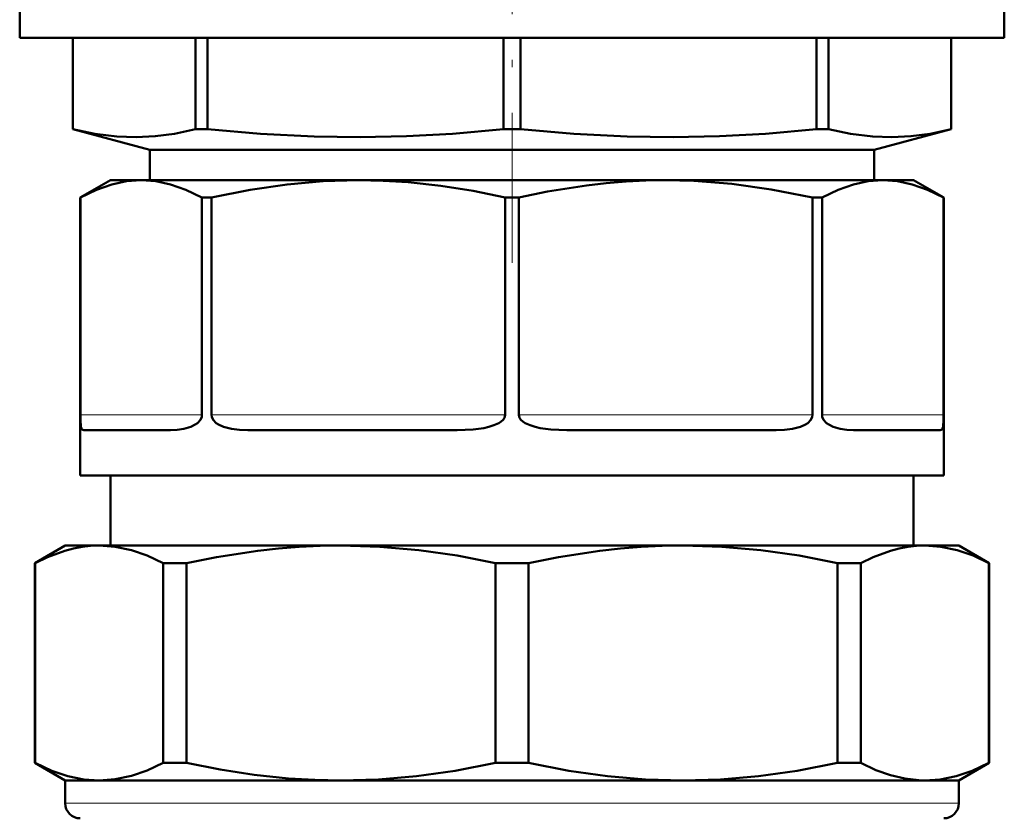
# Model space of a CAD drawing. Extents: x -1438 to 1837, y -1689 to 607.
# Tile 20 of 92: x -56 to 9, y -962 to -909. Entities that reach past the tile are written whole.
import ezdxf

# ---------------------------------------------------------------- set-up
doc = ezdxf.new("R2010")
doc.units = 0
doc.linetypes.add('DASHDOT', pattern=[18.5, 12, -3, 0.5, -3])

msp = doc.modelspace()

# ---------------------------------------------------------------- linework, layer by layer
at = {"color": 7, "linetype": 'DASHDOT', "lineweight": 18}
msp.add_line((-23.209, -859.433), (-23.209, -924.833), dxfattribs=at)
at = {"color": 7, "lineweight": 50}
for p, q in [((-55.709, -906.883), (-55.709, -909.996)), ((9.291, -906.883), (9.291, -909.996)), ((-55.709, -909.996), (-23.209, -909.996)), ((-52.209, -909.996), (-52.209, -916.017)), ((-52.204, -909.996), (-52.204, -916.017)), ((-44.104, -909.996), (-44.104, -916.017)), ((-43.319, -909.996), (-43.319, -916.017)), ((-23.764, -909.996), (-23.764, -916.017)), ((-23.209, -909.996), (9.291, -909.996)), ((-22.654, -909.996), (-22.654, -916.017)), ((-3.099, -909.996), (-3.099, -916.017)), ((-2.314, -909.996), (-2.314, -916.017)), ((5.786, -909.996), (5.786, -916.017)), ((5.791, -909.996), (5.791, -916.017)), ((-52.209, -916.017), (-52.204, -916.017)), ((-47.111, -917.383), (-52.209, -916.017)), ((-44.104, -916.017), (-43.319, -916.017)), ((-23.764, -916.017), (-23.209, -916.017)), ((-23.209, -916.017), (-22.654, -916.017)), ((-3.099, -916.017), (-2.314, -916.017)), ((0.692, -917.383), (5.791, -916.017)), ((5.786, -916.017), (5.791, -916.017)), ((-47.111, -917.383), (-23.209, -917.383)), ((-47.111, -917.383), (-47.111, -919.383)), ((-23.209, -917.383), (0.692, -917.383)), ((0.692, -917.383), (0.692, -919.383)), ((-49.709, -919.383), (-51.709, -920.538)), ((-47.692, -919.383), (-49.709, -919.383)), ((-33.35, -919.383), (-47.692, -919.383)), ((-23.209, -919.383), (-33.35, -919.383)), ((-13.068, -919.383), (-23.209, -919.383)), ((1.274, -919.383), (-13.068, -919.383)), ((3.291, -919.383), (1.274, -919.383)), ((3.291, -919.383), (5.291, -920.538)), ((-51.705, -920.538), (-51.709, -920.538)), ((-51.709, -938.883), (-51.709, -920.538)), ((-51.705, -934.883), (-51.705, -920.538)), ((-43.04, -920.538), (-43.678, -920.538)), ((-43.678, -934.883), (-43.678, -920.538)), ((-43.04, -934.883), (-43.04, -920.538)), ((-23.209, -920.538), (-23.66, -920.538)), ((-23.66, -934.883), (-23.66, -920.538)), ((-22.758, -920.538), (-23.209, -920.538)), ((-22.758, -934.883), (-22.758, -920.538)), ((-2.74, -920.538), (-3.378, -920.538)), ((-3.378, -934.883), (-3.378, -920.538)), ((-2.74, -934.883), (-2.74, -920.538)), ((5.291, -920.538), (5.287, -920.538)), ((5.287, -934.883), (5.287, -920.538)), ((5.291, -938.883), (5.291, -920.538)), ((-51.479, -935.883), (-45.752, -935.883)), ((-40.647, -935.883), (-26.819, -935.883)), ((-19.599, -935.883), (-5.772, -935.883)), ((-0.666, -935.883), (5.061, -935.883)), ((-3.378, -938.883), (-51.709, -938.883)), ((-49.709, -938.883), (-49.709, -943.508)), ((5.287, -938.883), (-3.378, -938.883)), ((3.291, -938.883), (3.291, -943.508)), ((5.291, -938.883), (5.287, -938.883)), ((-52.709, -943.508), (-54.709, -944.662)), ((-52.709, -943.508), (-50.464, -943.508)), ((-50.464, -943.508), (-44.069, -943.508)), ((-44.069, -943.508), (-34.498, -943.508)), ((-34.498, -943.508), (-11.92, -943.508)), ((-11.92, -943.508), (4.045, -943.508)), ((4.045, -943.508), (6.291, -943.508)), ((6.291, -943.508), (8.291, -944.662)), ((-54.709, -944.662), (-54.69, -944.662)), ((-54.709, -944.662), (-54.709, -957.853)), ((-54.69, -944.662), (-54.69, -957.853)), ((-46.237, -944.662), (-45.483, -944.662)), ((-46.237, -944.662), (-46.237, -957.853)), ((-45.483, -944.662), (-44.703, -944.662)), ((-44.703, -944.662), (-44.703, -957.853)), ((-24.294, -944.662), (-24.294, -957.853)), ((-24.294, -944.662), (-22.124, -944.662)), ((-22.124, -944.662), (-22.124, -957.853)), ((-1.715, -944.662), (-1.715, -957.853)), ((-1.715, -944.662), (-0.181, -944.662)), ((-0.181, -944.662), (-0.181, -957.853)), ((8.272, -944.662), (8.272, -957.853)), ((8.272, -944.662), (8.291, -944.662)), ((8.291, -944.662), (8.291, -957.853)), ((-54.709, -957.853), (-54.69, -957.853)), ((-52.709, -959.008), (-54.709, -957.853)), ((-46.237, -957.853), (-45.483, -957.853)), ((-45.483, -957.853), (-44.703, -957.853)), ((-24.294, -957.853), (-22.124, -957.853)), ((-1.715, -957.853), (-0.181, -957.853)), ((6.291, -959.008), (8.291, -957.853)), ((8.272, -957.853), (8.291, -957.853)), ((-52.709, -959.008), (-50.464, -959.008)), ((-52.709, -959.008), (-52.709, -960.508)), ((-50.464, -959.008), (-44.069, -959.008)), ((-44.069, -959.008), (-34.498, -959.008)), ((-34.498, -959.008), (-11.92, -959.008)), ((-11.92, -959.008), (4.045, -959.008)), ((4.045, -959.008), (6.291, -959.008)), ((6.291, -959.008), (6.291, -960.508))]:
    msp.add_line(p, q, dxfattribs=at)
at = {"color": 7, "lineweight": 18}
for p, q in [((-51.705, -934.883), (-43.678, -934.883)), ((-43.04, -934.883), (-23.66, -934.883)), ((-22.758, -934.883), (-3.378, -934.883)), ((-2.74, -934.883), (5.287, -934.883)), ((-52.709, -960.508), (-44.069, -960.508)), ((-44.069, -960.508), (6.291, -960.508))]:
    msp.add_line(p, q, dxfattribs=at)
at = {"color": 7, "lineweight": 50}
for points in [[(-52.204, -916.017), (-50.747, -916.328), (-49.287, -916.509), (-48.024, -916.552), (-46.762, -916.487), (-45.5, -916.318), (-44.104, -916.017)], [(-43.319, -916.017), (-39.803, -916.328), (-36.278, -916.509), (-33.229, -916.552), (-30.181, -916.487), (-27.136, -916.318), (-23.764, -916.017)], [(-22.654, -916.017), (-19.138, -916.328), (-15.613, -916.509), (-12.564, -916.552), (-9.516, -916.487), (-6.471, -916.318), (-3.099, -916.017)], [(-2.314, -916.017), (-0.858, -916.328), (0.602, -916.509), (1.865, -916.552), (3.128, -916.487), (4.389, -916.318), (5.786, -916.017)], [(-47.692, -919.383), (-48.657, -919.452), (-49.637, -919.662), (-50.648, -920.02), (-51.705, -920.538)], [(-43.678, -920.538), (-44.736, -920.02), (-45.747, -919.662), (-46.727, -919.452), (-47.692, -919.383)], [(-33.35, -919.383), (-35.684, -919.452), (-38.053, -919.663), (-40.493, -920.021), (-43.04, -920.538)], [(-23.66, -920.538), (-25.781, -920.097), (-27.918, -919.755), (-30.066, -919.52), (-31.707, -919.417), (-33.35, -919.383)], [(-13.068, -919.383), (-14.374, -919.405), (-15.679, -919.47), (-16.984, -919.577), (-18.285, -919.726), (-20.872, -920.141), (-22.758, -920.538)], [(-3.378, -920.538), (-6.095, -919.991), (-8.69, -919.626), (-11.212, -919.427), (-13.068, -919.383)], [(1.274, -919.383), (0.309, -919.452), (-0.671, -919.662), (-1.682, -920.02), (-2.74, -920.538)], [(5.287, -920.538), (4.23, -920.02), (3.219, -919.662), (2.239, -919.452), (1.274, -919.383)], [(-51.479, -935.883), (-51.541, -935.873), (-51.594, -935.838), (-51.636, -935.773), (-51.668, -935.666), (-51.703, -935.21), (-51.705, -934.883)], [(-45.752, -935.883), (-45.315, -935.864), (-44.868, -935.799), (-44.415, -935.666), (-44.116, -935.518), (-43.974, -935.417), (-43.781, -935.207), (-43.693, -935.008), (-43.678, -934.883)], [(-40.647, -935.883), (-41.196, -935.864), (-41.735, -935.799), (-42.254, -935.665), (-42.581, -935.516), (-42.735, -935.414), (-42.938, -935.201), (-43.027, -935), (-43.04, -934.883)], [(-26.819, -935.883), (-25.773, -935.838), (-25.079, -935.743), (-24.737, -935.666), (-24.403, -935.56), (-24.083, -935.414), (-23.934, -935.318), (-23.8, -935.199), (-23.708, -935.068), (-23.66, -934.883)], [(-19.599, -935.883), (-20.645, -935.838), (-21.339, -935.743), (-21.681, -935.666), (-22.015, -935.56), (-22.335, -935.414), (-22.484, -935.318), (-22.618, -935.199), (-22.711, -935.068), (-22.758, -934.883)], [(-5.772, -935.883), (-5.222, -935.864), (-4.683, -935.799), (-4.164, -935.665), (-3.837, -935.516), (-3.684, -935.414), (-3.48, -935.201), (-3.392, -935), (-3.378, -934.883)], [(-0.666, -935.883), (-1.103, -935.864), (-1.55, -935.799), (-2.003, -935.666), (-2.302, -935.518), (-2.444, -935.417), (-2.637, -935.207), (-2.725, -935.008), (-2.74, -934.883)], [(5.061, -935.883), (5.123, -935.873), (5.176, -935.838), (5.218, -935.773), (5.25, -935.666), (5.285, -935.21), (5.287, -934.883)], [(-50.464, -943.508), (-51.024, -943.529), (-51.583, -943.591), (-52.162, -943.699), (-52.738, -943.85), (-53.866, -944.265), (-54.69, -944.662)], [(-46.237, -944.662), (-47.284, -944.17), (-48.339, -943.807), (-49.399, -943.583), (-50.464, -943.508)], [(-34.498, -943.508), (-35.876, -943.53), (-37.251, -943.594), (-38.622, -943.702), (-39.99, -943.85), (-42.713, -944.265), (-44.703, -944.662)], [(-24.294, -944.662), (-26.823, -944.17), (-29.369, -943.807), (-31.929, -943.583), (-34.498, -943.508)], [(-11.92, -943.508), (-13.298, -943.53), (-14.672, -943.594), (-16.044, -943.702), (-17.411, -943.85), (-20.135, -944.265), (-22.124, -944.662)], [(-1.715, -944.662), (-4.244, -944.17), (-6.791, -943.807), (-9.351, -943.583), (-11.92, -943.508)], [(4.045, -943.508), (3.485, -943.529), (2.925, -943.591), (2.347, -943.699), (1.771, -943.85), (0.643, -944.265), (-0.181, -944.662)], [(8.272, -944.662), (7.225, -944.17), (6.17, -943.807), (5.11, -943.583), (4.045, -943.508)], [(-54.69, -957.853), (-53.584, -958.369), (-52.521, -958.727), (-51.485, -958.938), (-50.464, -959.008)], [(-50.464, -959.008), (-49.399, -958.932), (-48.339, -958.709), (-47.284, -958.345), (-46.237, -957.853)], [(-44.703, -957.853), (-42.473, -958.294), (-40.229, -958.635), (-37.972, -958.87), (-36.236, -958.973), (-34.498, -959.008)], [(-34.498, -959.008), (-32.027, -958.938), (-29.524, -958.727), (-26.958, -958.368), (-24.294, -957.853)], [(-22.124, -957.853), (-19.461, -958.368), (-16.894, -958.727), (-14.391, -958.938), (-11.92, -959.008)], [(-11.92, -959.008), (-9.449, -958.938), (-6.946, -958.727), (-4.379, -958.368), (-1.715, -957.853)], [(-0.181, -957.853), (0.817, -958.325), (1.779, -958.668), (2.716, -958.89), (3.639, -958.997), (4.045, -959.008)], [(4.045, -959.008), (5.067, -958.938), (6.102, -958.727), (7.166, -958.369), (8.272, -957.853)]]:
    msp.add_lwpolyline(points, dxfattribs=at)
for centre, start, end in [((-51.709, -960.508), 180.00001, 270), ((5.291, -960.508), 270, 0)]:
    msp.add_arc(centre, 1, start, end, dxfattribs=at)

doc.saveas('drawing.dxf')
